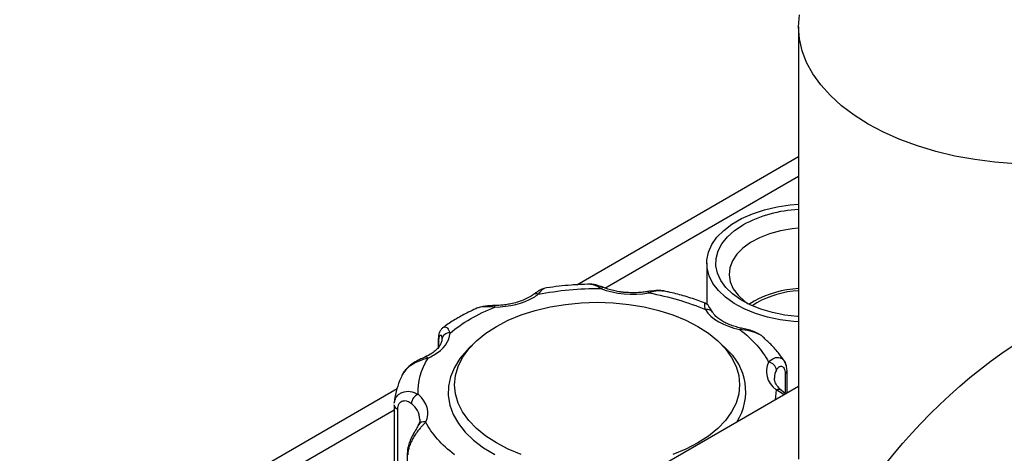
# Model space of a CAD drawing. Header units: inches. Extents: x 4 to 172, y 4 to 132.
# Tile 31 of 41: x 142.94 to 150.54, y 105.87 to 109.21. Entities that reach past the tile are written whole.
import ezdxf

# ---------------------------------------------------------------- set-up
doc = ezdxf.new("R2010")
doc.units = ezdxf.units.IN
doc.header["$LTSCALE"] = 16
doc.header["$MEASUREMENT"] = 0
doc.layers.add('TEXT', color=140, linetype='Continuous', lineweight=25)

msp = doc.modelspace()

# ---------------------------------------------------------------- linework, layer by layer
for p, q in [((148.9502, 109.1594), (148.9502, 105.8283)), ((147.2392, 107.1719), (148.9502, 108.1596)), ((148.9502, 108.0066), (147.455, 107.1434)), ((148.2419, 107.3389), (148.2419, 107.0231)), ((148.6069, 107.0447), (148.568, 107.0199)), ((148.6275, 107.0329), (148.5916, 107.0101)), ((146.1694, 106.7441), (146.1694, 106.6873)), ((146.1736, 106.6924), (146.1736, 106.7312)), ((146.1973, 106.7599), (146.1978, 106.7548)), ((146.1979, 106.7655), (146.1995, 106.7598)), ((146.4466, 106.7221), (146.4034, 106.6795)), ((148.3886, 106.6795), (148.3455, 106.7221)), ((148.8477, 106.4867), (148.8477, 106.3326)), ((148.8616, 106.3389), (148.8616, 106.5094)), ((142.9389, 104.6893), (145.8525, 106.3713)), ((147.5148, 105.5614), (148.9502, 106.39)), ((148.7782, 106.361), (148.7693, 106.2856)), ((148.8368, 106.3246), (148.7782, 106.361)), ((148.8477, 106.3326), (148.8186, 106.3577)), ((145.8288, 106.2046), (143.2856, 104.7365)), ((145.8288, 106.2435), (145.8289, 106.2457)), ((145.8288, 106.2435), (145.8288, 105.7759)), ((145.8572, 105.7457), (145.8572, 106.2133)), ((145.9304, 105.8729), (145.9304, 105.4054))]:
    msp.add_line(p, q)
at = {"flags": 128}
for points in [[(150.6253, 108.1042), (150.4665, 108.1162), (150.3103, 108.1362), (150.1576, 108.164), (150.0097, 108.1994), (149.8677, 108.242), (149.7327, 108.2917), (149.6057, 108.348), (149.4876, 108.4104), (149.3795, 108.4785), (149.282, 108.5518), (149.196, 108.6298), (149.1221, 108.7118), (149.0609, 108.7971), (149.0127, 108.8853), (148.9781, 108.9755), (148.9572, 109.0671), (148.9502, 109.1594), (148.9572, 109.2518)], [(148.9502, 106.8858), (148.9126, 106.8886), (148.8097, 106.9017), (148.7107, 106.9226), (148.6175, 106.9509), (148.5316, 106.9862), (148.4546, 107.0278), (148.3879, 107.0749), (148.3327, 107.1267), (148.2899, 107.1823), (148.2604, 107.2407), (148.2446, 107.3009), (148.2428, 107.3617), (148.2552, 107.4222), (148.2813, 107.4811), (148.3208, 107.5375), (148.373, 107.5904), (148.4369, 107.6387), (148.5115, 107.6818), (148.5953, 107.7187), (148.6868, 107.7488), (148.7845, 107.7716), (148.8866, 107.7867), (148.9502, 107.792)], [(148.9478, 106.9264), (148.9432, 106.9268), (148.8447, 106.9378), (148.7498, 106.9567), (148.6604, 106.983), (148.5782, 107.0162), (148.5048, 107.0557), (148.4417, 107.1007), (148.39, 107.1504), (148.3508, 107.2037), (148.3248, 107.2597), (148.3126, 107.3172), (148.3143, 107.3751), (148.33, 107.4323), (148.3593, 107.4877), (148.4018, 107.5402), (148.4564, 107.5888), (148.5222, 107.6325)], [(148.9502, 107.6074), (148.902, 107.6026), (148.8115, 107.5871), (148.7262, 107.5639), (148.648, 107.5334), (148.5788, 107.4964), (148.5202, 107.4538), (148.4735, 107.4064), (148.4399, 107.3555), (148.4202, 107.3023), (148.4148, 107.2479), (148.4238, 107.1937), (148.447, 107.1409), (148.484, 107.0908), (148.5337, 107.0445), (148.5614, 107.0243)], [(147.7849, 107.1189), (147.7857, 107.1189), (147.7888, 107.1177), (147.7921, 107.1141), (147.7955, 107.1083)], [(146.8108, 105.8637), (146.7102, 105.9049), (146.6182, 105.9524), (146.536, 106.0055), (146.4646, 106.0636), (146.405, 106.1259), (146.3578, 106.1917), (146.3236, 106.2601), (146.3029, 106.3303), (146.296, 106.4014), (146.3029, 106.4725), (146.3236, 106.5427), (146.3578, 106.6112), (146.405, 106.6769), (146.4646, 106.7393), (146.536, 106.7973), (146.6182, 106.8504), (146.7102, 106.8979), (146.8108, 106.9391), (146.9188, 106.9736), (147.0327, 107.0008), (147.1513, 107.0205), (147.2729, 107.0324), (147.396, 107.0364), (147.5192, 107.0324), (147.6408, 107.0205), (147.7593, 107.0008), (147.8733, 106.9736), (147.9813, 106.9391), (148.0819, 106.8979), (148.1738, 106.8504), (148.256, 106.7973), (148.3274, 106.7393), (148.3871, 106.6769), (148.4343, 106.6112), (148.4684, 106.5427), (148.4891, 106.4725), (148.496, 106.4014), (148.4891, 106.3303), (148.4684, 106.2601), (148.4343, 106.1917), (148.3871, 106.1259), (148.3274, 106.0636), (148.256, 106.0055), (148.1738, 105.9524)], [(146.6071, 106.9997), (146.6068, 107.0057), (146.6064, 107.0096), (146.6061, 107.0111), (146.6059, 107.0102), (146.6058, 107.01)], [(148.5108, 106.8367), (148.5088, 106.8371), (148.5052, 106.836), (148.5013, 106.8325), (148.4972, 106.8268)], [(146.4034, 106.6795), (146.3923, 106.6683), (146.3366, 106.6025), (146.2938, 106.5337), (146.2644, 106.4625), (146.2488, 106.39), (146.247, 106.3168), (146.2592, 106.244), (146.2852, 106.1724), (146.3247, 106.1029), (146.3772, 106.0364), (146.442, 105.9735), (146.5185, 105.9152), (146.6056, 105.8621)], [(148.8616, 106.5098), (148.8612, 106.5134), (148.8612, 106.5135)], [(148.1738, 105.9524), (148.0819, 105.9049), (147.9813, 105.8637)]]:
    msp.add_lwpolyline(points, dxfattribs=at)
for centre, radius, start, end in [((148.9994, 106.7457), 1.0071, 92.79948, 118.28019), ((146.9234, 107.0658), 0.0368, 60.89636, 122.3471), ((147.4424, 107.1268), 0.0232, 75.90424, 138.38885), ((149.0017, 106.314), 0.8305, 93.55615, 118.38038), ((149.0031, 106.3369), 0.7909, 93.83855, 118.3615), ((148.2456, 106.9331), 0.0488, 35.40338, 106.23217), ((146.2545, 106.7435), 0.0566, 83.64319, 173.71387), ((146.1927, 106.7444), 0.0232, 181.92115, 214.76077), ((148.1095, 106.3478), 0.4336, 327.75194, 49.92224), ((146.0726, 106.5884), 0.0256, 45.9084, 107.16539), ((148.711, 106.5066), 0.0688, 5.92371, 82.89892), ((148.8975, 106.4518), 0.1332, 152.34218, 179.66046), ((148.8333, 106.5111), 0.0283, 300.56968, 357.34684), ((146.0455, 106.2503), 0.0834, 112.29794, 176.01604), ((148.7956, 106.3259), 0.0392, 53.73479, 116.31972), ((145.8659, 106.1258), 0.1621, 2.85203, 53.51976), ((145.865, 106.249), 0.0366, 188.70323, 257.74519), ((146.0593, 106.0663), 0.0492, 74.45533, 150.08591)]:
    msp.add_arc(centre, radius, start, end)
for points, knots in [([(147.3451, 107.1754), (147.3148, 107.1749), (147.2653, 107.174), (147.1843, 107.1684), (147.1012, 107.1602), (147.0306, 107.1514), (146.9922, 107.1444), (146.9855, 107.1432)], [0, 0, 0, 0, 0.249421, 0.407843, 0.670224, 0.941878, 1, 1, 1, 1]), ([(147.448, 107.1493), (147.4388, 107.1528), (147.42, 107.1599), (147.3928, 107.1684), (147.3662, 107.1751), (147.3509, 107.1758), (147.3429, 107.1762)], [0, 0, 0, 0, 0.227482, 0.468875, 0.724622, 1, 1, 1, 1]), ([(147.4251, 107.1422), (147.4067, 107.1533), (147.3751, 107.1724), (147.354, 107.1731), (147.3452, 107.1734)], [0, 0, 0, 0, 0.583146, 1, 1, 1, 1]), ([(146.9036, 107.097), (146.9031, 107.0965), (146.8932, 107.0879), (146.8668, 107.0725), (146.8255, 107.0525), (146.779, 107.0362), (146.7341, 107.0249), (146.6914, 107.0175), (146.6464, 107.0122), (146.6138, 107.0115), (146.5947, 107.011)], [0, 0, 0, 0, 0.0084067, 0.1666202, 0.3229062, 0.4738442, 0.6222889, 0.7308457, 0.8432241, 1, 1, 1, 1]), ([(146.9869, 107.1438), (146.9813, 107.1422), (146.9705, 107.1393), (146.95, 107.128), (146.9276, 107.1141), (146.9116, 107.1025), (146.9037, 107.0969)], [0, 0, 0, 0, 0.2761919, 0.5328384, 0.7721011, 1, 1, 1, 1]), ([(146.9858, 107.141), (146.9816, 107.1395), (146.9721, 107.1361), (146.9524, 107.1117), (146.9413, 107.0979)], [0, 0, 0, 0, 0.435169, 1, 1, 1, 1]), ([(147.6721, 107.1095), (147.649, 107.1102), (147.6165, 107.1111), (147.5699, 107.1169), (147.5314, 107.1237), (147.4882, 107.1346), (147.4616, 107.1443), (147.448, 107.1493)], [0, 0, 0, 0, 0.288394, 0.405465, 0.597651, 0.793846, 1, 1, 1, 1]), ([(147.7849, 107.1192), (147.7796, 107.1182), (147.7614, 107.1149), (147.7238, 107.1108), (147.6911, 107.11), (147.6721, 107.1095)], [0, 0, 0, 0, 0.145548, 0.502302, 1, 1, 1, 1]), ([(147.9109, 107.1239), (147.9008, 107.1254), (147.8814, 107.1283), (147.8397, 107.1269), (147.8065, 107.1221), (147.7851, 107.1189)], [0, 0, 0, 0, 0.276062, 0.533822, 1, 1, 1, 1]), ([(147.9086, 107.122), (147.8944, 107.124), (147.8622, 107.1284), (147.8194, 107.1155), (147.7955, 107.1083)], [0, 0, 0, 0, 0.442661, 1, 1, 1, 1]), ([(148.23, 107.0293), (148.2117, 107.0366), (148.1576, 107.058), (148.0623, 107.0869), (147.9732, 107.1111), (147.9211, 107.1213), (147.9089, 107.1236)], [0, 0, 0, 0, 0.182586, 0.540305, 0.892492, 1, 1, 1, 1]), ([(146.6061, 107.0111), (146.5945, 107.0108), (146.5705, 107.0102), (146.533, 107.0069), (146.4944, 107.0006), (146.4713, 106.9917), (146.4593, 106.9871)], [0, 0, 0, 0, 0.224522, 0.464868, 0.722286, 1, 1, 1, 1]), ([(148.232, 106.9799), (148.2293, 106.9947), (148.2241, 107.0235), (148.2281, 107.0276), (148.2301, 107.0295)], [0, 0, 0, 0, 0.513906, 1, 1, 1, 1]), ([(148.2856, 106.9611), (148.277, 106.9764), (148.2647, 106.9982), (148.2485, 107.0205), (148.2359, 107.0272), (148.2301, 107.0303)], [0, 0, 0, 0, 0.559671, 0.796093, 1, 1, 1, 1]), ([(146.4602, 106.9867), (146.4403, 106.9777), (146.3879, 106.954), (146.3096, 106.9098), (146.2451, 106.8703), (146.2133, 106.8459), (146.2074, 106.8414)], [0, 0, 0, 0, 0.215432, 0.566307, 0.920009, 1, 1, 1, 1]), ([(146.6071, 106.9997), (146.5808, 107.0014), (146.5282, 107.0049), (146.4785, 106.9984), (146.4604, 106.9875), (146.4599, 106.9872)], [0, 0, 0, 0, 0.493636, 0.986466, 1, 1, 1, 1]), ([(148.5098, 106.8372), (148.5079, 106.8375), (148.491, 106.8405), (148.4604, 106.849), (148.4188, 106.8631), (148.3805, 106.8805), (148.3466, 106.9004), (148.3185, 106.9221), (148.2976, 106.943), (148.2894, 106.956), (148.2858, 106.9617)], [0, 0, 0, 0, 0.017658, 0.152517, 0.294567, 0.439745, 0.586619, 0.734604, 0.884408, 1, 1, 1, 1]), ([(146.2074, 106.8423), (146.202, 106.8376), (146.1905, 106.8276), (146.1788, 106.8058), (146.1708, 106.7779), (146.1699, 106.7553), (146.1694, 106.7436)], [0, 0, 0, 0, 0.209482, 0.448858, 0.714442, 1, 1, 1, 1]), ([(146.1736, 106.7312), (146.1738, 106.7383), (146.1742, 106.7526), (146.1774, 106.7689), (146.1819, 106.7802), (146.1872, 106.785), (146.1922, 106.7836), (146.1968, 106.7765), (146.1971, 106.7657), (146.1973, 106.7599)], [0, 0, 0, 0, 0.139167, 0.278137, 0.416781, 0.555001, 0.689818, 0.831611, 1, 1, 1, 1]), ([(146.2076, 106.8412), (146.21, 106.843), (146.2206, 106.8507), (146.2432, 106.8411), (146.2549, 106.8135), (146.2607, 106.7997)], [0, 0, 0, 0, 0.131479, 0.565399, 1, 1, 1, 1]), ([(148.6492, 106.7882), (148.626, 106.7984), (148.5791, 106.8191), (148.5246, 106.8242), (148.4972, 106.8268)], [0, 0, 0, 0, 0.496807, 1, 1, 1, 1]), ([(148.6474, 106.7894), (148.6455, 106.7908), (148.6313, 106.8011), (148.5989, 106.8135), (148.5538, 106.8277), (148.5244, 106.8339), (148.5097, 106.837)], [0, 0, 0, 0, 0.049748, 0.371385, 0.687611, 1, 1, 1, 1]), ([(148.6767, 106.7686), (148.6689, 106.7761), (148.6609, 106.7838), (148.6495, 106.7881), (148.6492, 106.7882)], [0, 0, 0, 0, 0.976384, 1, 1, 1, 1]), ([(146.1979, 106.7517), (146.1969, 106.7432), (146.1951, 106.727), (146.1817, 106.701), (146.161, 106.6751), (146.132, 106.6502), (146.0998, 106.6291), (146.0748, 106.6179), (146.0645, 106.6132)], [0, 0, 0, 0, 0.195715, 0.375113, 0.546245, 0.714784, 0.88167, 1, 1, 1, 1]), ([(148.8404, 106.5827), (148.8277, 106.6015), (148.797, 106.6467), (148.7421, 106.7088), (148.6967, 106.7499), (148.6764, 106.7682)], [0, 0, 0, 0, 0.282964, 0.679614, 1, 1, 1, 1]), ([(146.0905, 106.6068), (146.0655, 106.5991), (146.0157, 106.5839), (145.9545, 106.5502), (145.9164, 106.5152), (145.8972, 106.4914), (145.8911, 106.476), (145.8894, 106.4716)], [0, 0, 0, 0, 0.3120636, 0.6236185, 0.7775754, 0.936324, 1, 1, 1, 1]), ([(146.0651, 106.6129), (146.0524, 106.6072), (146.0253, 106.595), (145.9787, 106.5695), (145.9276, 106.5325), (145.9043, 106.4976), (145.8919, 106.4791)], [0, 0, 0, 0, 0.206255, 0.437275, 0.701325, 1, 1, 1, 1]), ([(148.7196, 106.5749), (148.7333, 106.587), (148.7609, 106.6114), (148.8017, 106.6138), (148.8284, 106.5994), (148.8427, 106.5842), (148.8475, 106.5704), (148.8492, 106.5656)], [0, 0, 0, 0, 0.3055311, 0.6105642, 0.7612983, 0.9167238, 1, 1, 1, 1]), ([(148.8616, 106.5098), (148.8607, 106.5233), (148.8589, 106.5511), (148.8472, 106.5724), (148.8413, 106.5833)], [0, 0, 0, 0, 0.489976, 1, 1, 1, 1]), ([(148.7795, 106.5137), (148.7819, 106.5184), (148.7846, 106.5227), (148.7905, 106.5305), (148.7937, 106.534), (148.8005, 106.5394), (148.8041, 106.5415), (148.8115, 106.544), (148.8154, 106.5443), (148.8229, 106.543), (148.8267, 106.5413), (148.8336, 106.5357), (148.8367, 106.5318), (148.842, 106.522), (148.8441, 106.516), (148.847, 106.5025), (148.8477, 106.4949), (148.8477, 106.4867)], [0, 0, 0, 0, 0.125, 0.125, 0.25, 0.25, 0.375, 0.375, 0.5, 0.5, 0.625, 0.625, 0.75, 0.75, 0.875, 0.875, 1, 1, 1, 1]), ([(145.8896, 106.4715), (145.8833, 106.4583), (145.8642, 106.4184), (145.8445, 106.3483), (145.831, 106.2899), (145.8298, 106.2595), (145.8298, 106.2581)], [0, 0, 0, 0, 0.193796, 0.586034, 0.980767, 1, 1, 1, 1]), ([(148.8189, 106.3579), (148.8175, 106.3589), (148.8065, 106.3672), (148.7918, 106.3838), (148.7756, 106.407), (148.7662, 106.4297), (148.7652, 106.4441), (148.7647, 106.4513)], [0, 0, 0, 0, 0.033035, 0.261719, 0.496634, 0.746989, 1, 1, 1, 1]), ([(145.8363, 106.2845), (145.8391, 106.2917), (145.8457, 106.3085), (145.8649, 106.3284), (145.8991, 106.3484), (145.9527, 106.3546), (145.9934, 106.3365), (146.0138, 106.3275)], [0, 0, 0, 0, 0.1109133, 0.2615321, 0.4076138, 0.7035749, 1, 1, 1, 1]), ([(145.8306, 106.258), (145.8308, 106.2649), (145.8312, 106.2745), (145.8352, 106.2824), (145.8363, 106.2845)], [0, 0, 0, 0, 0.7187352, 1, 1, 1, 1]), ([(145.8572, 106.2133), (145.8572, 106.2215), (145.8582, 106.2291), (145.8611, 106.2397), (145.8623, 106.2432), (145.8651, 106.2495), (145.8667, 106.2525), (145.872, 106.2607), (145.8764, 106.2653), (145.886, 106.2724), (145.8914, 106.275), (145.9024, 106.278), (145.9081, 106.2785), (145.9196, 106.2778), (145.9254, 106.2765), (145.942, 106.2708), (145.9526, 106.2642), (145.9623, 106.2561)], [0, 0, 0, 0, 0.125, 0.125, 0.1875, 0.1875, 0.25, 0.25, 0.375, 0.375, 0.5, 0.5, 0.625, 0.625, 0.75, 0.75, 1, 1, 1, 1]), ([(146.0725, 106.1136), (146.0709, 106.1119), (146.0677, 106.1084), (146.0628, 106.103), (146.0576, 106.0973), (146.0523, 106.0915), (146.0469, 106.0854), (146.0413, 106.0792), (146.0356, 106.0726), (146.0242, 106.0592), (146.0065, 106.0372), (145.9839, 106.0046), (145.9635, 105.9689), (145.9507, 105.9392), (145.9435, 105.9169), (145.9396, 105.9023), (145.9369, 105.8878), (145.9351, 105.8735), (145.9349, 105.8643), (145.9348, 105.8597)], [0, 0, 0, 0, 0.031071, 0.062154, 0.093269, 0.124432, 0.155662, 0.186976, 0.218392, 0.249927, 0.373946, 0.499658, 0.622463, 0.74909, 0.798542, 0.848297, 0.898417, 0.948964, 1, 1, 1, 1]), ([(146.0274, 106.1352), (146.0275, 106.1342), (146.029, 106.1238), (146.026, 106.1099), (146.0181, 106.0952), (146.0158, 106.0908)], [0, 0, 0, 0, 0.067839, 0.720658, 1, 1, 1, 1]), ([(146.0168, 106.0909), (146.0118, 106.0818), (146.001, 106.0621), (145.9789, 106.0255), (145.9594, 105.9873), (145.9446, 105.9519), (145.9329, 105.9121), (145.9313, 105.8861), (145.9304, 105.8726)], [0, 0, 0, 0, 0.188937, 0.409813, 0.537499, 0.678219, 0.832856, 1, 1, 1, 1])]:
    msp.add_open_spline(points, degree=3, knots=knots)
for points in [[(146.9041, 107.0735), (146.9174, 107.0812), (146.9298, 107.0894), (146.9413, 107.0979)], [(146.9413, 107.0979), (147.0967, 107.1292), (147.2605, 107.1442), (147.4251, 107.1422)], [(147.4251, 107.1422), (147.5335, 107.0994), (147.6695, 107.0869), (147.7955, 107.1083)], [(147.7955, 107.1083), (147.9531, 107.0809), (148.1009, 107.0374), (148.232, 106.9799)], [(146.6071, 106.9997), (146.7188, 107.0015), (146.8251, 107.0279), (146.9041, 107.0735)], [(146.4185, 106.9086), (146.4765, 106.9421), (146.5397, 106.9726), (146.6071, 106.9997)], [(148.232, 106.9799), (148.2761, 106.9085), (148.3734, 106.8523), (148.4972, 106.8268)], [(146.2607, 106.7997), (146.3076, 106.8386), (146.3604, 106.8751), (146.4185, 106.9086)], [(146.1328, 106.6283), (146.2118, 106.6739), (146.2576, 106.7352), (146.2607, 106.7997)], [(148.4972, 106.8268), (148.5967, 106.7512), (148.672, 106.6658), (148.7196, 106.5749)], [(146.0905, 106.6068), (146.1054, 106.6134), (146.1195, 106.6206), (146.1328, 106.6283)], [(146.0138, 106.3275), (146.0104, 106.4225), (146.0363, 106.5171), (146.0905, 106.6068)], [(148.7196, 106.5749), (148.6825, 106.5021), (148.7041, 106.4236), (148.7782, 106.361)], [(146.0725, 106.1136), (146.1095, 106.1864), (146.088, 106.2649), (146.0138, 106.3275)], [(146.2949, 105.8617), (146.1954, 105.9374), (146.1201, 106.0227), (146.0725, 106.1136)]]:
    msp.add_open_spline(points, degree=3)
at = {"layer": 'TEXT'}
msp.add_circle((153.0187, 103.126), 4.3153, dxfattribs=at)

doc.saveas('drawing.dxf')
